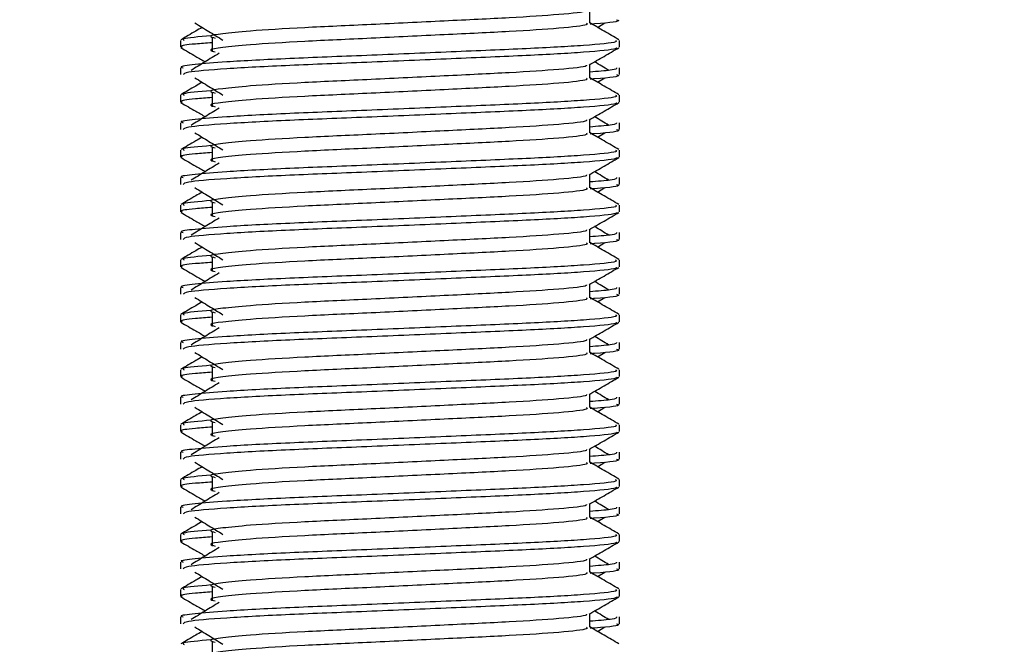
# Model space of a CAD drawing. Header units: millimetres. Extents: x 0 to 420, y 0 to 297.
# Tile 55 of 68: x 334.15 to 339.65, y 153.35 to 156.83. Entities that reach past the tile are written whole.
import ezdxf

# ---------------------------------------------------------------- set-up
doc = ezdxf.new("R2010")
doc.units = ezdxf.units.MM
doc.layers.add('QUOTE', color=174, linetype='Continuous')
doc.styles.add('SLDTEXTSTYLE3', font='TXT', dxfattribs={"width": 0.75})
doc.dimstyles.new('SLDDIMSTYLE1', dxfattribs={"dimtxt": 3, "dimasz": 3, "dimexe": 0, "dimexo": 0.0625, "dimgap": 0.75, "dimtad": 1, "dimlfac": 6.533088, "dimrnd": 1e-09, "dimzin": 12, "dimdsep": 46, "dimtxsty": 'SLDTEXTSTYLE3', "dimsah": 1, "dimcen": 0.09, "dimadec": 0, "dimazin": 3, "dimtfac": 1, "dimtdec": 3, "dimtofl": 0, "dimtmove": 0, "dimatfit": 3, "dimfxl": 0, "dimfrac": 2, "dimtolj": 1, "dimtzin": 12, "dimarcsym": 0})

# ---------------------------------------------------------------- blocks, each defined once
blk = doc.blocks.new('_D_1')
at = {"layer": 'QUOTE'}
for p, q in [((328.3247, 280.2243), (365.9198, 280.2243)), ((363.9198, 142.6018), (363.9198, 280.2243)), ((347.391, 142.6018), (365.9198, 142.6018))]:
    blk.add_line(p, q, dxfattribs=at)
for points in [[(363.9198, 280.2243), (363.4198, 277.2243), (364.4198, 277.2243)], [(363.9198, 142.6018), (364.4198, 145.6018), (363.4198, 145.6018)]]:
    blk.add_solid(points, dxfattribs=at)
at = {"layer": 'QUOTE', "insert": (360.0526, 206.4256), "char_height": 3, "attachment_point": 1, "rotation": 90, "style": 'SLDTEXTSTYLE3'}
blk.add_mtext('899,1', dxfattribs=at)

msp = doc.modelspace()

# ---------------------------------------------------------------- linework, layer by layer
at = {"color": 7, "linetype": 'Continuous', "lineweight": 25}
for p, q in [((337.3329, 156.8141), (337.3329, 156.8887)), ((337.3771, 156.7901), (337.4181, 156.8152)), ((335.0496, 156.718), (335.0496, 156.6799)), ((335.2258, 156.7307), (335.2258, 156.6542)), ((337.4986, 156.6799), (337.4986, 156.718)), ((335.0496, 156.565), (335.0496, 156.5269)), ((337.3329, 156.5079), (337.3329, 156.5826)), ((337.4986, 156.5269), (337.4986, 156.565)), ((337.3771, 156.484), (337.4181, 156.509)), ((335.0496, 156.4119), (335.0496, 156.3737)), ((335.2258, 156.4246), (335.2258, 156.348)), ((337.4986, 156.3737), (337.4986, 156.4119)), ((337.3329, 156.2018), (337.3329, 156.2764)), ((335.0496, 156.2589), (335.0496, 156.2207)), ((337.4986, 156.2207), (337.4986, 156.2589)), ((337.3771, 156.1778), (337.4181, 156.2029)), ((335.2258, 156.1184), (335.2258, 156.0419)), ((335.0496, 156.1058), (335.0496, 156.0676)), ((337.4986, 156.0676), (337.4986, 156.1058)), ((335.0496, 155.9527), (335.0496, 155.9146)), ((337.3329, 155.8957), (337.3329, 155.9703)), ((337.4986, 155.9146), (337.4986, 155.9527)), ((337.3771, 155.8717), (337.4181, 155.8968)), ((335.0496, 155.7996), (335.0496, 155.7615)), ((335.2258, 155.8123), (335.2258, 155.7358)), ((337.4986, 155.7615), (337.4986, 155.7996)), ((335.0496, 155.6466), (335.0496, 155.6085)), ((337.3329, 155.5895), (337.3329, 155.6642)), ((337.4986, 155.6085), (337.4986, 155.6466)), ((337.3771, 155.5656), (337.4181, 155.5906)), ((335.2258, 155.5062), (335.2258, 155.4296)), ((335.0496, 155.4935), (335.0496, 155.4553)), ((337.4986, 155.4553), (337.4986, 155.4935)), ((335.0496, 155.3405), (335.0496, 155.3023)), ((337.3329, 155.2834), (337.3329, 155.358)), ((337.4986, 155.3023), (337.4986, 155.3405)), ((337.3771, 155.2594), (337.4181, 155.2845)), ((335.0496, 155.1874), (335.0496, 155.1492)), ((335.2258, 155.2), (335.2258, 155.1235)), ((337.4986, 155.1492), (337.4986, 155.1874)), ((335.0496, 155.0343), (335.0496, 154.9962)), ((337.3329, 154.9772), (337.3329, 155.0519)), ((337.4986, 154.9962), (337.4986, 155.0343)), ((337.3771, 154.9533), (337.4181, 154.9784)), ((335.0496, 154.8812), (335.0496, 154.8431)), ((335.2258, 154.8939), (335.2258, 154.8174)), ((337.4986, 154.8431), (337.4986, 154.8812)), ((337.3329, 154.6711), (337.3329, 154.7458)), ((335.0496, 154.7282), (335.0496, 154.6901)), ((337.4986, 154.6901), (337.4986, 154.7282)), ((337.3771, 154.6471), (337.4181, 154.6722)), ((335.0496, 154.5751), (335.0496, 154.5369)), ((335.2258, 154.5878), (335.2258, 154.5112)), ((337.4986, 154.5369), (337.4986, 154.5751)), ((335.0496, 154.4221), (335.0496, 154.3839)), ((337.3329, 154.365), (337.3329, 154.4396)), ((337.4986, 154.3839), (337.4986, 154.4221)), ((337.3771, 154.341), (337.4181, 154.3661)), ((335.0496, 154.269), (335.0496, 154.2308)), ((335.2258, 154.2816), (335.2258, 154.2051)), ((337.4986, 154.2308), (337.4986, 154.269)), ((337.3329, 154.0588), (337.3329, 154.1335)), ((335.0496, 154.1159), (335.0496, 154.0778)), ((337.4986, 154.0778), (337.4986, 154.1159)), ((337.3771, 154.0349), (337.4181, 154.06)), ((335.2258, 153.9755), (335.2258, 153.899)), ((335.0496, 153.9628), (335.0496, 153.9247)), ((337.4986, 153.9247), (337.4986, 153.9628)), ((335.0496, 153.8098), (335.0496, 153.7717)), ((337.3329, 153.7527), (337.3329, 153.8274)), ((337.4986, 153.7717), (337.4986, 153.8098)), ((337.3771, 153.7287), (337.4181, 153.7538)), ((335.0496, 153.6567), (335.0496, 153.6185)), ((335.2258, 153.6694), (335.2258, 153.5928)), ((337.4986, 153.6185), (337.4986, 153.6567)), ((335.0496, 153.5037), (335.0496, 153.4655)), ((337.3329, 153.4466), (337.3329, 153.5212)), ((337.4986, 153.4655), (337.4986, 153.5037)), ((337.3771, 153.4226), (337.4181, 153.4477)), ((335.2258, 153.3632), (335.2258, 153.2867))]:
    msp.add_line(p, q, dxfattribs=at)
for points, knots in [([(337.3141, 156.8865), (337.3154, 156.8848), (337.321, 156.8771), (337.1769, 156.8614), (336.9001, 156.8435), (336.5237, 156.8257), (336.1151, 156.8055), (335.7281, 156.7886), (335.4421, 156.7712), (335.2773, 156.7546), (335.2003, 156.7423), (335.2303, 156.7341), (335.2437, 156.7304)], [0, 0, 0, 0, 0.0351066, 0.1561349, 0.2739528, 0.3916527, 0.5126988, 0.6290926, 0.7484115, 0.8401345, 0.9287498, 1, 1, 1, 1]), ([(337.4828, 156.833), (337.4872, 156.8316), (337.5101, 156.8242), (337.4512, 156.8151), (337.3443, 156.8083), (337.3362, 156.8077)], [0, 0, 0, 0, 0.1837303, 0.9385556, 1, 1, 1, 1]), ([(335.1711, 156.7901), (335.159, 156.7831), (335.1193, 156.7601), (335.0796, 156.7371), (335.0519, 156.7211)], [0, 0, 0, 0, 0.303338, 1, 1, 1, 1]), ([(335.1301, 156.8152), (335.1562, 156.7992), (335.2084, 156.7672), (335.2605, 156.7353), (335.2865, 156.7193)], [0, 0, 0, 0, 0.500011, 1, 1, 1, 1]), ([(337.3146, 156.8138), (337.318, 156.8109), (337.328, 156.802), (337.179, 156.7849), (336.8995, 156.767), (336.5239, 156.7492), (336.1151, 156.729), (335.7281, 156.712), (335.4421, 156.6947), (335.2773, 156.678), (335.2003, 156.6658), (335.2303, 156.6576), (335.2437, 156.6539)], [0, 0, 0, 0, 0.059132, 0.177163, 0.292064, 0.406849, 0.524898, 0.638409, 0.754774, 0.844226, 0.930647, 1, 1, 1, 1]), ([(337.4963, 156.7211), (337.4686, 156.7371), (337.4142, 156.7686), (337.3597, 156.8001), (337.3329, 156.8156)], [0, 0, 0, 0, 0.508368, 1, 1, 1, 1]), ([(337.4774, 156.718), (337.4812, 156.7151), (337.4927, 156.7062), (337.3205, 156.6892), (336.9974, 156.6713), (336.563, 156.6535), (336.0901, 156.6333), (335.643, 156.6164), (335.3107, 156.599), (335.1246, 156.5824), (335.0395, 156.5723), (335.0601, 156.5664), (335.0649, 156.565)], [0, 0, 0, 0, 0.0610772, 0.1845123, 0.3046768, 0.4247211, 0.5481742, 0.6668878, 0.7885815, 0.8821287, 0.9725098, 1, 1, 1, 1]), ([(335.219, 156.7431), (335.1527, 156.7375), (335.0509, 156.7288), (335.0656, 156.7208), (335.0708, 156.718)], [0, 0, 0, 0, 0.651043, 1, 1, 1, 1]), ([(335.0525, 156.6768), (335.0802, 156.6608), (335.1253, 156.6346), (335.1705, 156.6085), (335.1879, 156.5984)], [0, 0, 0, 0, 0.61317, 1, 1, 1, 1]), ([(335.2258, 156.7046), (335.1933, 156.7022), (335.0932, 156.6949), (335.0455, 156.6871), (335.057, 156.6812), (335.0597, 156.6799)], [0, 0, 0, 0, 0.270543, 0.831179, 1, 1, 1, 1]), ([(337.484, 156.6766), (337.4831, 156.6747), (337.4791, 156.6668), (337.3209, 156.6509), (336.9973, 156.6331), (336.5629, 156.6152), (336.0905, 156.595), (335.6414, 156.5781), (335.2879, 156.5592), (335.0749, 156.5411), (335.0682, 156.5311), (335.0654, 156.5269)], [0, 0, 0, 0, 0.0399117, 0.1661575, 0.2890582, 0.4118359, 0.5381002, 0.6595169, 0.7839817, 0.9096926, 1, 1, 1, 1]), ([(337.3296, 156.5806), (337.3573, 156.5967), (337.4127, 156.6287), (337.468, 156.6608), (337.4957, 156.6768)], [0, 0, 0, 0, 0.499936, 1, 1, 1, 1]), ([(335.2654, 156.6458), (335.2393, 156.6298), (335.1871, 156.5979), (335.135, 156.5659), (335.109, 156.55)], [0, 0, 0, 0, 0.49999, 1, 1, 1, 1]), ([(337.3141, 156.5804), (337.3154, 156.5787), (337.321, 156.571), (337.1769, 156.5552), (336.9001, 156.5374), (336.5237, 156.5196), (336.1151, 156.4994), (335.7281, 156.4824), (335.4421, 156.4651), (335.2773, 156.4484), (335.2003, 156.4362), (335.2303, 156.428), (335.2437, 156.4243)], [0, 0, 0, 0, 0.0351066, 0.1561349, 0.2739528, 0.3916527, 0.5126988, 0.6290926, 0.7484115, 0.8401345, 0.9287498, 1, 1, 1, 1]), ([(337.4833, 156.565), (337.484, 156.5604), (337.4852, 156.5527), (337.3771, 156.5443), (337.3329, 156.5409)], [0, 0, 0, 0, 0.590683, 1, 1, 1, 1]), ([(337.4392, 156.55), (337.4132, 156.5659), (337.3869, 156.5821), (337.3605, 156.5982), (337.3603, 156.5984)], [0, 0, 0, 0, 0.989832, 1, 1, 1, 1]), ([(335.1301, 156.509), (335.1562, 156.4931), (335.2084, 156.4611), (335.2605, 156.4291), (335.2865, 156.4132)], [0, 0, 0, 0, 0.500011, 1, 1, 1, 1]), ([(337.3146, 156.5077), (337.318, 156.5047), (337.328, 156.4958), (337.179, 156.4787), (336.8995, 156.4609), (336.5239, 156.443), (336.1151, 156.4228), (335.7281, 156.4059), (335.4421, 156.3885), (335.2773, 156.3719), (335.2003, 156.3597), (335.2303, 156.3514), (335.2437, 156.3478)], [0, 0, 0, 0, 0.059132, 0.177163, 0.292064, 0.406849, 0.524898, 0.638409, 0.754774, 0.844226, 0.930647, 1, 1, 1, 1]), ([(337.4963, 156.415), (337.4686, 156.431), (337.4142, 156.4625), (337.3597, 156.494), (337.3329, 156.5095)], [0, 0, 0, 0, 0.508368, 1, 1, 1, 1]), ([(337.4828, 156.5269), (337.4872, 156.5254), (337.5101, 156.5181), (337.4512, 156.509), (337.3443, 156.5021), (337.3362, 156.5016)], [0, 0, 0, 0, 0.1837303, 0.9385556, 1, 1, 1, 1]), ([(335.1711, 156.484), (335.159, 156.477), (335.1193, 156.454), (335.0796, 156.431), (335.0519, 156.415)], [0, 0, 0, 0, 0.303338, 1, 1, 1, 1]), ([(337.4774, 156.4119), (337.4812, 156.409), (337.4927, 156.4001), (337.3205, 156.3831), (336.9974, 156.3652), (336.563, 156.3474), (336.0901, 156.3272), (335.643, 156.3102), (335.3107, 156.2929), (335.1246, 156.2762), (335.0395, 156.2662), (335.0601, 156.2603), (335.0649, 156.2589)], [0, 0, 0, 0, 0.061077, 0.184512, 0.304677, 0.424721, 0.548174, 0.666888, 0.788581, 0.882129, 0.97251, 1, 1, 1, 1]), ([(335.2258, 156.3985), (335.1933, 156.3961), (335.0932, 156.3888), (335.0455, 156.381), (335.057, 156.3751), (335.0597, 156.3737)], [0, 0, 0, 0, 0.270543, 0.831179, 1, 1, 1, 1]), ([(335.219, 156.437), (335.1527, 156.4314), (335.0509, 156.4227), (335.0656, 156.4147), (335.0708, 156.4119)], [0, 0, 0, 0, 0.651043, 1, 1, 1, 1]), ([(335.0525, 156.3707), (335.0802, 156.3546), (335.1253, 156.3285), (335.1705, 156.3024), (335.1879, 156.2922)], [0, 0, 0, 0, 0.61317, 1, 1, 1, 1]), ([(337.484, 156.3704), (337.4831, 156.3685), (337.4791, 156.3606), (337.3209, 156.3448), (336.9973, 156.3269), (336.5629, 156.3091), (336.0905, 156.2889), (335.6414, 156.272), (335.2879, 156.253), (335.0749, 156.235), (335.0682, 156.2249), (335.0654, 156.2207)], [0, 0, 0, 0, 0.039912, 0.166158, 0.289058, 0.411836, 0.5381, 0.659517, 0.783982, 0.909693, 1, 1, 1, 1]), ([(335.2654, 156.3397), (335.2393, 156.3237), (335.1871, 156.2918), (335.135, 156.2598), (335.109, 156.2438)], [0, 0, 0, 0, 0.49999, 1, 1, 1, 1]), ([(337.3296, 156.2745), (337.3573, 156.2905), (337.4127, 156.3226), (337.468, 156.3546), (337.4957, 156.3707)], [0, 0, 0, 0, 0.499936, 1, 1, 1, 1]), ([(337.3141, 156.2743), (337.3154, 156.2725), (337.321, 156.2648), (337.1769, 156.2491), (336.9001, 156.2313), (336.5237, 156.2134), (336.1151, 156.1932), (335.7281, 156.1763), (335.4421, 156.1589), (335.2773, 156.1423), (335.2003, 156.1301), (335.2303, 156.1218), (335.2437, 156.1181)], [0, 0, 0, 0, 0.0351066, 0.1561349, 0.2739528, 0.3916527, 0.5126988, 0.6290926, 0.7484115, 0.8401345, 0.9287498, 1, 1, 1, 1]), ([(337.4392, 156.2438), (337.4132, 156.2598), (337.3869, 156.2759), (337.3605, 156.2921), (337.3603, 156.2922)], [0, 0, 0, 0, 0.989832, 1, 1, 1, 1]), ([(337.4833, 156.2589), (337.484, 156.2543), (337.4852, 156.2466), (337.3771, 156.2382), (337.3329, 156.2347)], [0, 0, 0, 0, 0.590683, 1, 1, 1, 1]), ([(337.4828, 156.2207), (337.4872, 156.2193), (337.5101, 156.212), (337.4512, 156.2028), (337.3443, 156.196), (337.3362, 156.1955)], [0, 0, 0, 0, 0.18373, 0.938556, 1, 1, 1, 1]), ([(335.1711, 156.1778), (335.159, 156.1708), (335.1193, 156.1478), (335.0796, 156.1248), (335.0519, 156.1088)], [0, 0, 0, 0, 0.303338, 1, 1, 1, 1]), ([(335.1301, 156.2029), (335.1562, 156.1869), (335.2084, 156.155), (335.2605, 156.123), (335.2865, 156.107)], [0, 0, 0, 0, 0.500011, 1, 1, 1, 1]), ([(337.3146, 156.2016), (337.318, 156.1986), (337.328, 156.1897), (337.179, 156.1726), (336.8995, 156.1547), (336.5239, 156.1369), (336.1151, 156.1167), (335.7281, 156.0998), (335.4421, 156.0824), (335.2773, 156.0658), (335.2003, 156.0536), (335.2303, 156.0453), (335.2437, 156.0416)], [0, 0, 0, 0, 0.059132, 0.177163, 0.292064, 0.406849, 0.524898, 0.638409, 0.754774, 0.844226, 0.930647, 1, 1, 1, 1]), ([(337.4963, 156.1088), (337.4686, 156.1248), (337.4142, 156.1564), (337.3597, 156.1879), (337.3329, 156.2034)], [0, 0, 0, 0, 0.508368, 1, 1, 1, 1]), ([(335.219, 156.1309), (335.1527, 156.1252), (335.0509, 156.1166), (335.0656, 156.1086), (335.0708, 156.1058)], [0, 0, 0, 0, 0.651043, 1, 1, 1, 1]), ([(337.4774, 156.1058), (337.4812, 156.1028), (337.4927, 156.094), (337.3205, 156.0769), (336.9974, 156.0591), (336.563, 156.0412), (336.0901, 156.021), (335.643, 156.0041), (335.3107, 155.9867), (335.1246, 155.9701), (335.0395, 155.9601), (335.0601, 155.9541), (335.0649, 155.9527)], [0, 0, 0, 0, 0.061077, 0.184512, 0.304677, 0.424721, 0.548174, 0.666888, 0.788581, 0.882129, 0.97251, 1, 1, 1, 1]), ([(335.0525, 156.0645), (335.0802, 156.0485), (335.1253, 156.0224), (335.1705, 155.9962), (335.1879, 155.9861)], [0, 0, 0, 0, 0.61317, 1, 1, 1, 1]), ([(335.2258, 156.0923), (335.1933, 156.09), (335.0932, 156.0826), (335.0455, 156.0749), (335.057, 156.069), (335.0597, 156.0676)], [0, 0, 0, 0, 0.270543, 0.831179, 1, 1, 1, 1]), ([(337.484, 156.0643), (337.4831, 156.0624), (337.4791, 156.0545), (337.3209, 156.0386), (336.9973, 156.0208), (336.5629, 156.003), (336.0905, 155.9828), (335.6414, 155.9658), (335.2879, 155.9469), (335.0749, 155.9288), (335.0682, 155.9188), (335.0654, 155.9146)], [0, 0, 0, 0, 0.039912, 0.166158, 0.289058, 0.411836, 0.5381, 0.659517, 0.783982, 0.909693, 1, 1, 1, 1]), ([(337.3296, 155.9684), (337.3573, 155.9844), (337.4127, 156.0165), (337.468, 156.0485), (337.4957, 156.0645)], [0, 0, 0, 0, 0.499936, 1, 1, 1, 1]), ([(335.2654, 156.0336), (335.2393, 156.0176), (335.1871, 155.9856), (335.135, 155.9537), (335.109, 155.9377)], [0, 0, 0, 0, 0.49999, 1, 1, 1, 1]), ([(337.3141, 155.9681), (337.3154, 155.9664), (337.321, 155.9587), (337.1769, 155.943), (336.9001, 155.9251), (336.5237, 155.9073), (336.1151, 155.8871), (335.7281, 155.8702), (335.4421, 155.8528), (335.2773, 155.8362), (335.2003, 155.8239), (335.2303, 155.8157), (335.2437, 155.812)], [0, 0, 0, 0, 0.0351066, 0.1561349, 0.2739528, 0.3916527, 0.5126988, 0.6290926, 0.7484115, 0.8401345, 0.9287498, 1, 1, 1, 1]), ([(337.4833, 155.9527), (337.484, 155.9482), (337.4852, 155.9404), (337.3771, 155.932), (337.3329, 155.9286)], [0, 0, 0, 0, 0.590683, 1, 1, 1, 1]), ([(337.4392, 155.9377), (337.4132, 155.9537), (337.3869, 155.9698), (337.3605, 155.9859), (337.3603, 155.9861)], [0, 0, 0, 0, 0.989832, 1, 1, 1, 1]), ([(335.1301, 155.8968), (335.1562, 155.8808), (335.2084, 155.8488), (335.2605, 155.8169), (335.2865, 155.8009)], [0, 0, 0, 0, 0.500011, 1, 1, 1, 1]), ([(337.3146, 155.8954), (337.318, 155.8925), (337.328, 155.8836), (337.179, 155.8665), (336.8995, 155.8486), (336.5239, 155.8308), (336.1151, 155.8106), (335.7281, 155.7936), (335.4421, 155.7763), (335.2773, 155.7596), (335.2003, 155.7474), (335.2303, 155.7392), (335.2437, 155.7355)], [0, 0, 0, 0, 0.059132, 0.177163, 0.292064, 0.406849, 0.524898, 0.638409, 0.754774, 0.844226, 0.930647, 1, 1, 1, 1]), ([(337.4963, 155.8027), (337.4686, 155.8187), (337.4142, 155.8502), (337.3597, 155.8817), (337.3329, 155.8972)], [0, 0, 0, 0, 0.508368, 1, 1, 1, 1]), ([(337.4828, 155.9146), (337.4872, 155.9132), (337.5101, 155.9058), (337.4512, 155.8967), (337.3443, 155.8899), (337.3362, 155.8893)], [0, 0, 0, 0, 0.18373, 0.938556, 1, 1, 1, 1]), ([(335.1711, 155.8717), (335.159, 155.8647), (335.1193, 155.8417), (335.0796, 155.8187), (335.0519, 155.8027)], [0, 0, 0, 0, 0.303338, 1, 1, 1, 1]), ([(337.4774, 155.7996), (337.4812, 155.7967), (337.4927, 155.7878), (337.3205, 155.7708), (336.9974, 155.7529), (336.563, 155.7351), (336.0901, 155.7149), (335.643, 155.698), (335.3107, 155.6806), (335.1246, 155.664), (335.0395, 155.6539), (335.0601, 155.648), (335.0649, 155.6466)], [0, 0, 0, 0, 0.061077, 0.184512, 0.304677, 0.424721, 0.548174, 0.666888, 0.788581, 0.882129, 0.97251, 1, 1, 1, 1]), ([(335.2258, 155.7862), (335.1933, 155.7838), (335.0932, 155.7765), (335.0455, 155.7687), (335.057, 155.7628), (335.0597, 155.7615)], [0, 0, 0, 0, 0.270543, 0.831179, 1, 1, 1, 1]), ([(335.219, 155.8247), (335.1527, 155.8191), (335.0509, 155.8104), (335.0656, 155.8024), (335.0708, 155.7996)], [0, 0, 0, 0, 0.651043, 1, 1, 1, 1]), ([(335.0525, 155.7584), (335.0802, 155.7424), (335.1253, 155.7162), (335.1705, 155.6901), (335.1879, 155.68)], [0, 0, 0, 0, 0.61317, 1, 1, 1, 1]), ([(337.484, 155.7582), (337.4831, 155.7563), (337.4791, 155.7484), (337.3209, 155.7325), (336.9973, 155.7147), (336.5629, 155.6968), (336.0905, 155.6766), (335.6414, 155.6597), (335.2879, 155.6408), (335.0749, 155.6227), (335.0682, 155.6127), (335.0654, 155.6085)], [0, 0, 0, 0, 0.039912, 0.166158, 0.289058, 0.411836, 0.5381, 0.659517, 0.783982, 0.909693, 1, 1, 1, 1]), ([(335.2654, 155.7274), (335.2393, 155.7114), (335.1871, 155.6795), (335.135, 155.6475), (335.109, 155.6316)], [0, 0, 0, 0, 0.49999, 1, 1, 1, 1]), ([(337.3296, 155.6622), (337.3573, 155.6783), (337.4127, 155.7103), (337.468, 155.7424), (337.4957, 155.7584)], [0, 0, 0, 0, 0.499936, 1, 1, 1, 1]), ([(337.4392, 155.6316), (337.4132, 155.6475), (337.3869, 155.6637), (337.3605, 155.6798), (337.3603, 155.68)], [0, 0, 0, 0, 0.989832, 1, 1, 1, 1]), ([(337.3141, 155.662), (337.3154, 155.6603), (337.321, 155.6526), (337.1769, 155.6368), (336.9001, 155.619), (336.5237, 155.6012), (336.1151, 155.581), (335.7281, 155.564), (335.4421, 155.5467), (335.2773, 155.53), (335.2003, 155.5178), (335.2303, 155.5096), (335.2437, 155.5059)], [0, 0, 0, 0, 0.0351066, 0.1561349, 0.2739528, 0.3916527, 0.5126988, 0.6290926, 0.7484115, 0.8401345, 0.9287498, 1, 1, 1, 1]), ([(337.4833, 155.6466), (337.484, 155.642), (337.4852, 155.6343), (337.3771, 155.6259), (337.3329, 155.6225)], [0, 0, 0, 0, 0.590683, 1, 1, 1, 1]), ([(335.1711, 155.5656), (335.159, 155.5586), (335.1193, 155.5356), (335.0796, 155.5126), (335.0519, 155.4966)], [0, 0, 0, 0, 0.303338, 1, 1, 1, 1]), ([(335.1301, 155.5906), (335.1562, 155.5747), (335.2084, 155.5427), (335.2605, 155.5107), (335.2865, 155.4948)], [0, 0, 0, 0, 0.500011, 1, 1, 1, 1]), ([(337.3146, 155.5893), (337.318, 155.5863), (337.328, 155.5774), (337.179, 155.5603), (336.8995, 155.5425), (336.5239, 155.5246), (336.1151, 155.5044), (335.7281, 155.4875), (335.4421, 155.4701), (335.2773, 155.4535), (335.2003, 155.4413), (335.2303, 155.433), (335.2437, 155.4294)], [0, 0, 0, 0, 0.059132, 0.177163, 0.292064, 0.406849, 0.524898, 0.638409, 0.754774, 0.844226, 0.930647, 1, 1, 1, 1]), ([(337.4963, 155.4966), (337.4686, 155.5126), (337.4142, 155.5441), (337.3597, 155.5756), (337.3329, 155.5911)], [0, 0, 0, 0, 0.5083681, 1, 1, 1, 1]), ([(337.4828, 155.6085), (337.4872, 155.607), (337.5101, 155.5997), (337.4512, 155.5906), (337.3443, 155.5837), (337.3362, 155.5832)], [0, 0, 0, 0, 0.18373, 0.938556, 1, 1, 1, 1]), ([(335.219, 155.5186), (335.1527, 155.5129), (335.0509, 155.5043), (335.0656, 155.4963), (335.0708, 155.4935)], [0, 0, 0, 0, 0.651043, 1, 1, 1, 1]), ([(337.4774, 155.4935), (337.4812, 155.4906), (337.4927, 155.4817), (337.3205, 155.4647), (336.9974, 155.4468), (336.563, 155.429), (336.0901, 155.4088), (335.643, 155.3918), (335.3107, 155.3745), (335.1246, 155.3578), (335.0395, 155.3478), (335.0601, 155.3419), (335.0649, 155.3405)], [0, 0, 0, 0, 0.061077, 0.184512, 0.304677, 0.424721, 0.548174, 0.666888, 0.788581, 0.882129, 0.97251, 1, 1, 1, 1]), ([(335.0525, 155.4523), (335.0802, 155.4362), (335.1253, 155.4101), (335.1705, 155.384), (335.1879, 155.3738)], [0, 0, 0, 0, 0.61317, 1, 1, 1, 1]), ([(335.2258, 155.4801), (335.1933, 155.4777), (335.0932, 155.4704), (335.0455, 155.4626), (335.057, 155.4567), (335.0597, 155.4553)], [0, 0, 0, 0, 0.270543, 0.831179, 1, 1, 1, 1]), ([(337.484, 155.452), (337.4831, 155.4501), (337.4791, 155.4422), (337.3209, 155.4264), (336.9973, 155.4085), (336.5629, 155.3907), (336.0905, 155.3705), (335.6414, 155.3536), (335.2879, 155.3346), (335.0749, 155.3166), (335.0682, 155.3065), (335.0654, 155.3023)], [0, 0, 0, 0, 0.039912, 0.166158, 0.289058, 0.411836, 0.5381, 0.659517, 0.783982, 0.909693, 1, 1, 1, 1]), ([(337.3296, 155.3561), (337.3573, 155.3721), (337.4127, 155.4042), (337.468, 155.4362), (337.4957, 155.4523)], [0, 0, 0, 0, 0.499936, 1, 1, 1, 1]), ([(335.2654, 155.4213), (335.2393, 155.4053), (335.1871, 155.3733), (335.135, 155.3414), (335.109, 155.3254)], [0, 0, 0, 0, 0.49999, 1, 1, 1, 1]), ([(337.3141, 155.3559), (337.3154, 155.3541), (337.321, 155.3464), (337.1769, 155.3307), (336.9001, 155.3129), (336.5237, 155.295), (336.1151, 155.2748), (335.7281, 155.2579), (335.4421, 155.2405), (335.2773, 155.2239), (335.2003, 155.2117), (335.2303, 155.2034), (335.2437, 155.1997)], [0, 0, 0, 0, 0.0351066, 0.1561349, 0.2739528, 0.3916527, 0.5126988, 0.6290926, 0.7484115, 0.8401345, 0.9287498, 1, 1, 1, 1]), ([(337.4833, 155.3405), (337.484, 155.3359), (337.4852, 155.3282), (337.3771, 155.3198), (337.3329, 155.3163)], [0, 0, 0, 0, 0.590683, 1, 1, 1, 1]), ([(337.4392, 155.3254), (337.4132, 155.3414), (337.3869, 155.3575), (337.3605, 155.3737), (337.3603, 155.3738)], [0, 0, 0, 0, 0.989832, 1, 1, 1, 1]), ([(337.4828, 155.3023), (337.4872, 155.3009), (337.5101, 155.2936), (337.4512, 155.2844), (337.3443, 155.2776), (337.3362, 155.2771)], [0, 0, 0, 0, 0.18373, 0.938556, 1, 1, 1, 1]), ([(335.1711, 155.2594), (335.159, 155.2524), (335.1193, 155.2294), (335.0796, 155.2064), (335.0519, 155.1904)], [0, 0, 0, 0, 0.303338, 1, 1, 1, 1]), ([(335.1301, 155.2845), (335.1562, 155.2685), (335.2084, 155.2366), (335.2605, 155.2046), (335.2865, 155.1886)], [0, 0, 0, 0, 0.500011, 1, 1, 1, 1]), ([(337.3146, 155.2832), (337.318, 155.2802), (337.328, 155.2713), (337.179, 155.2542), (336.8995, 155.2363), (336.5239, 155.2185), (336.1151, 155.1983), (335.7281, 155.1814), (335.4421, 155.164), (335.2773, 155.1474), (335.2003, 155.1352), (335.2303, 155.1269), (335.2437, 155.1232)], [0, 0, 0, 0, 0.059132, 0.177163, 0.292064, 0.406849, 0.524898, 0.638409, 0.754774, 0.844226, 0.930647, 1, 1, 1, 1]), ([(337.4963, 155.1904), (337.4686, 155.2064), (337.4142, 155.238), (337.3597, 155.2695), (337.3329, 155.285)], [0, 0, 0, 0, 0.508368, 1, 1, 1, 1]), ([(337.4774, 155.1874), (337.4812, 155.1844), (337.4927, 155.1756), (337.3205, 155.1585), (336.9974, 155.1407), (336.563, 155.1228), (336.0901, 155.1026), (335.643, 155.0857), (335.3107, 155.0683), (335.1246, 155.0517), (335.0395, 155.0417), (335.0601, 155.0357), (335.0649, 155.0343)], [0, 0, 0, 0, 0.0610772, 0.1845123, 0.3046768, 0.4247211, 0.5481742, 0.6668878, 0.7885815, 0.8821287, 0.9725098, 1, 1, 1, 1]), ([(335.219, 155.2125), (335.1527, 155.2068), (335.0509, 155.1981), (335.0656, 155.1902), (335.0708, 155.1874)], [0, 0, 0, 0, 0.651043, 1, 1, 1, 1]), ([(335.0525, 155.1461), (335.0802, 155.1301), (335.1253, 155.104), (335.1705, 155.0778), (335.1879, 155.0677)], [0, 0, 0, 0, 0.61317, 1, 1, 1, 1]), ([(335.2258, 155.1739), (335.1933, 155.1716), (335.0932, 155.1642), (335.0455, 155.1565), (335.057, 155.1506), (335.0597, 155.1492)], [0, 0, 0, 0, 0.270543, 0.831179, 1, 1, 1, 1]), ([(337.484, 155.1459), (337.4831, 155.144), (337.4791, 155.1361), (337.3209, 155.1202), (336.9973, 155.1024), (336.5629, 155.0846), (336.0905, 155.0644), (335.6414, 155.0474), (335.2879, 155.0285), (335.0749, 155.0104), (335.0682, 155.0004), (335.0654, 154.9962)], [0, 0, 0, 0, 0.039912, 0.166158, 0.289058, 0.411836, 0.5381, 0.659517, 0.783982, 0.909693, 1, 1, 1, 1]), ([(337.3296, 155.05), (337.3573, 155.066), (337.4127, 155.0981), (337.468, 155.1301), (337.4957, 155.1461)], [0, 0, 0, 0, 0.499936, 1, 1, 1, 1]), ([(335.2654, 155.1151), (335.2393, 155.0992), (335.1871, 155.0672), (335.135, 155.0353), (335.109, 155.0193)], [0, 0, 0, 0, 0.49999, 1, 1, 1, 1]), ([(337.4392, 155.0193), (337.4132, 155.0353), (337.3869, 155.0514), (337.3605, 155.0675), (337.3603, 155.0677)], [0, 0, 0, 0, 0.989832, 1, 1, 1, 1]), ([(337.3141, 155.0497), (337.3154, 155.048), (337.321, 155.0403), (337.1769, 155.0246), (336.9001, 155.0067), (336.5237, 154.9889), (336.1151, 154.9687), (335.7281, 154.9518), (335.4421, 154.9344), (335.2773, 154.9178), (335.2003, 154.9055), (335.2303, 154.8973), (335.2437, 154.8936)], [0, 0, 0, 0, 0.0351066, 0.1561349, 0.2739528, 0.3916527, 0.5126988, 0.6290926, 0.7484115, 0.8401345, 0.9287498, 1, 1, 1, 1]), ([(337.4833, 155.0343), (337.484, 155.0298), (337.4852, 155.022), (337.3771, 155.0136), (337.3329, 155.0102)], [0, 0, 0, 0, 0.590683, 1, 1, 1, 1]), ([(335.1301, 154.9784), (335.1562, 154.9624), (335.2084, 154.9304), (335.2605, 154.8985), (335.2865, 154.8825)], [0, 0, 0, 0, 0.5000113, 1, 1, 1, 1]), ([(337.3146, 154.977), (337.318, 154.974), (337.328, 154.9652), (337.179, 154.9481), (336.8995, 154.9302), (336.5239, 154.9124), (336.1151, 154.8922), (335.7281, 154.8752), (335.4421, 154.8579), (335.2773, 154.8412), (335.2003, 154.829), (335.2303, 154.8208), (335.2437, 154.8171)], [0, 0, 0, 0, 0.059132, 0.177163, 0.292064, 0.406849, 0.524898, 0.638409, 0.754774, 0.844226, 0.930647, 1, 1, 1, 1]), ([(337.4963, 154.8843), (337.4686, 154.9003), (337.4142, 154.9318), (337.3597, 154.9633), (337.3329, 154.9788)], [0, 0, 0, 0, 0.508368, 1, 1, 1, 1]), ([(337.4828, 154.9962), (337.4872, 154.9948), (337.5101, 154.9874), (337.4512, 154.9783), (337.3443, 154.9714), (337.3362, 154.9709)], [0, 0, 0, 0, 0.18373, 0.938556, 1, 1, 1, 1]), ([(335.1711, 154.9533), (335.159, 154.9463), (335.1193, 154.9233), (335.0796, 154.9003), (335.0519, 154.8843)], [0, 0, 0, 0, 0.3033381, 1, 1, 1, 1]), ([(335.219, 154.9063), (335.1527, 154.9007), (335.0509, 154.892), (335.0656, 154.884), (335.0708, 154.8812)], [0, 0, 0, 0, 0.651043, 1, 1, 1, 1]), ([(337.4774, 154.8812), (337.4812, 154.8783), (337.4927, 154.8694), (337.3205, 154.8524), (336.9974, 154.8345), (336.563, 154.8167), (336.0901, 154.7965), (335.643, 154.7796), (335.3107, 154.7622), (335.1246, 154.7456), (335.0395, 154.7355), (335.0601, 154.7296), (335.0649, 154.7282)], [0, 0, 0, 0, 0.061077, 0.184512, 0.304677, 0.424721, 0.548174, 0.666888, 0.788581, 0.882129, 0.97251, 1, 1, 1, 1]), ([(335.2258, 154.8678), (335.1933, 154.8654), (335.0932, 154.8581), (335.0455, 154.8503), (335.057, 154.8444), (335.0597, 154.8431)], [0, 0, 0, 0, 0.270543, 0.831179, 1, 1, 1, 1]), ([(335.0525, 154.84), (335.0802, 154.824), (335.1253, 154.7978), (335.1705, 154.7717), (335.1879, 154.7616)], [0, 0, 0, 0, 0.61317, 1, 1, 1, 1]), ([(337.484, 154.8398), (337.4831, 154.8379), (337.4791, 154.83), (337.3209, 154.8141), (336.9973, 154.7963), (336.5629, 154.7784), (336.0905, 154.7582), (335.6414, 154.7413), (335.2879, 154.7224), (335.0749, 154.7043), (335.0682, 154.6943), (335.0654, 154.6901)], [0, 0, 0, 0, 0.039912, 0.166158, 0.289058, 0.411836, 0.5381, 0.659517, 0.783982, 0.909693, 1, 1, 1, 1]), ([(335.2654, 154.809), (335.2393, 154.793), (335.1871, 154.7611), (335.135, 154.7291), (335.109, 154.7131)], [0, 0, 0, 0, 0.49999, 1, 1, 1, 1]), ([(337.3296, 154.7438), (337.3573, 154.7599), (337.4127, 154.7919), (337.468, 154.824), (337.4957, 154.84)], [0, 0, 0, 0, 0.499936, 1, 1, 1, 1]), ([(337.3141, 154.7436), (337.3154, 154.7419), (337.321, 154.7342), (337.1769, 154.7184), (336.9001, 154.7006), (336.5237, 154.6828), (336.1151, 154.6626), (335.7281, 154.6456), (335.4421, 154.6283), (335.2773, 154.6116), (335.2003, 154.5994), (335.2303, 154.5912), (335.2437, 154.5875)], [0, 0, 0, 0, 0.0351066, 0.1561349, 0.2739528, 0.3916527, 0.5126988, 0.6290926, 0.7484115, 0.8401345, 0.9287498, 1, 1, 1, 1]), ([(337.4392, 154.7131), (337.4132, 154.7291), (337.3869, 154.7453), (337.3605, 154.7614), (337.3603, 154.7616)], [0, 0, 0, 0, 0.989832, 1, 1, 1, 1]), ([(337.4833, 154.7282), (337.484, 154.7236), (337.4852, 154.7159), (337.3771, 154.7075), (337.3329, 154.7041)], [0, 0, 0, 0, 0.590683, 1, 1, 1, 1]), ([(337.4828, 154.6901), (337.4872, 154.6886), (337.5101, 154.6813), (337.4512, 154.6722), (337.3443, 154.6653), (337.3362, 154.6648)], [0, 0, 0, 0, 0.18373, 0.938556, 1, 1, 1, 1]), ([(335.1711, 154.6471), (335.159, 154.6402), (335.1193, 154.6172), (335.0796, 154.5942), (335.0519, 154.5782)], [0, 0, 0, 0, 0.303338, 1, 1, 1, 1]), ([(335.1301, 154.6722), (335.1562, 154.6563), (335.2084, 154.6243), (335.2605, 154.5923), (335.2865, 154.5764)], [0, 0, 0, 0, 0.500011, 1, 1, 1, 1]), ([(337.3146, 154.6709), (337.318, 154.6679), (337.328, 154.659), (337.179, 154.6419), (336.8995, 154.6241), (336.5239, 154.6062), (336.1151, 154.586), (335.7281, 154.5691), (335.4421, 154.5517), (335.2773, 154.5351), (335.2003, 154.5229), (335.2303, 154.5146), (335.2437, 154.511)], [0, 0, 0, 0, 0.059132, 0.177163, 0.292064, 0.406849, 0.524898, 0.638409, 0.754774, 0.844226, 0.930647, 1, 1, 1, 1]), ([(337.4963, 154.5782), (337.4686, 154.5942), (337.4142, 154.6257), (337.3597, 154.6572), (337.3329, 154.6727)], [0, 0, 0, 0, 0.508368, 1, 1, 1, 1]), ([(337.4774, 154.5751), (337.4812, 154.5722), (337.4927, 154.5633), (337.3205, 154.5463), (336.9974, 154.5284), (336.563, 154.5106), (336.0901, 154.4904), (335.643, 154.4734), (335.3107, 154.4561), (335.1246, 154.4394), (335.0395, 154.4294), (335.0601, 154.4235), (335.0649, 154.4221)], [0, 0, 0, 0, 0.061077, 0.184512, 0.304677, 0.424721, 0.548174, 0.666888, 0.788581, 0.882129, 0.97251, 1, 1, 1, 1]), ([(335.219, 154.6002), (335.1527, 154.5945), (335.0509, 154.5859), (335.0656, 154.5779), (335.0708, 154.5751)], [0, 0, 0, 0, 0.651043, 1, 1, 1, 1]), ([(335.0525, 154.5339), (335.0802, 154.5178), (335.1253, 154.4917), (335.1705, 154.4656), (335.1879, 154.4554)], [0, 0, 0, 0, 0.61317, 1, 1, 1, 1]), ([(335.2258, 154.5617), (335.1933, 154.5593), (335.0932, 154.552), (335.0455, 154.5442), (335.057, 154.5383), (335.0597, 154.5369)], [0, 0, 0, 0, 0.270543, 0.831179, 1, 1, 1, 1]), ([(337.484, 154.5336), (337.4831, 154.5317), (337.4791, 154.5238), (337.3209, 154.508), (336.9973, 154.4901), (336.5629, 154.4723), (336.0905, 154.4521), (335.6414, 154.4352), (335.2879, 154.4162), (335.0749, 154.3982), (335.0682, 154.3881), (335.0654, 154.3839)], [0, 0, 0, 0, 0.039912, 0.166158, 0.289058, 0.411836, 0.5381, 0.659517, 0.783982, 0.909693, 1, 1, 1, 1]), ([(337.3296, 154.4377), (337.3573, 154.4537), (337.4127, 154.4858), (337.468, 154.5178), (337.4957, 154.5339)], [0, 0, 0, 0, 0.499936, 1, 1, 1, 1]), ([(335.2654, 154.5029), (335.2393, 154.4869), (335.1871, 154.4549), (335.135, 154.423), (335.109, 154.407)], [0, 0, 0, 0, 0.49999, 1, 1, 1, 1]), ([(337.3141, 154.4375), (337.3154, 154.4357), (337.321, 154.428), (337.1769, 154.4123), (336.9001, 154.3945), (336.5237, 154.3766), (336.1151, 154.3564), (335.7281, 154.3395), (335.4421, 154.3221), (335.2773, 154.3055), (335.2003, 154.2933), (335.2303, 154.285), (335.2437, 154.2813)], [0, 0, 0, 0, 0.035107, 0.156135, 0.273953, 0.391653, 0.512699, 0.629093, 0.748412, 0.840135, 0.92875, 1, 1, 1, 1]), ([(337.4833, 154.4221), (337.484, 154.4175), (337.4852, 154.4098), (337.3771, 154.4014), (337.3329, 154.3979)], [0, 0, 0, 0, 0.590683, 1, 1, 1, 1]), ([(337.4392, 154.407), (337.4132, 154.423), (337.3869, 154.4391), (337.3605, 154.4553), (337.3603, 154.4554)], [0, 0, 0, 0, 0.989832, 1, 1, 1, 1]), ([(335.1301, 154.3661), (335.1562, 154.3501), (335.2084, 154.3182), (335.2605, 154.2862), (335.2865, 154.2702)], [0, 0, 0, 0, 0.500011, 1, 1, 1, 1]), ([(337.3146, 154.3647), (337.318, 154.3618), (337.328, 154.3529), (337.179, 154.3358), (336.8995, 154.3179), (336.5239, 154.3001), (336.1151, 154.2799), (335.7281, 154.263), (335.4421, 154.2456), (335.2773, 154.229), (335.2003, 154.2167), (335.2303, 154.2085), (335.2437, 154.2048)], [0, 0, 0, 0, 0.059132, 0.177163, 0.292064, 0.406849, 0.524898, 0.638409, 0.754774, 0.844226, 0.930647, 1, 1, 1, 1]), ([(337.4963, 154.272), (337.4686, 154.288), (337.4142, 154.3196), (337.3597, 154.3511), (337.3329, 154.3666)], [0, 0, 0, 0, 0.508368, 1, 1, 1, 1]), ([(337.4828, 154.3839), (337.4872, 154.3825), (337.5101, 154.3752), (337.4512, 154.366), (337.3443, 154.3592), (337.3362, 154.3587)], [0, 0, 0, 0, 0.18373, 0.938556, 1, 1, 1, 1]), ([(335.1711, 154.341), (335.159, 154.334), (335.1193, 154.311), (335.0796, 154.288), (335.0519, 154.272)], [0, 0, 0, 0, 0.303338, 1, 1, 1, 1]), ([(337.4774, 154.269), (337.4812, 154.266), (337.4927, 154.2572), (337.3205, 154.2401), (336.9974, 154.2223), (336.563, 154.2044), (336.0901, 154.1842), (335.643, 154.1673), (335.3107, 154.1499), (335.1246, 154.1333), (335.0395, 154.1233), (335.0601, 154.1173), (335.0649, 154.1159)], [0, 0, 0, 0, 0.061077, 0.184512, 0.304677, 0.424721, 0.548174, 0.666888, 0.788581, 0.882129, 0.97251, 1, 1, 1, 1]), ([(335.2258, 154.2555), (335.1933, 154.2532), (335.0932, 154.2458), (335.0455, 154.2381), (335.057, 154.2322), (335.0597, 154.2308)], [0, 0, 0, 0, 0.270543, 0.831179, 1, 1, 1, 1]), ([(335.219, 154.2941), (335.1527, 154.2884), (335.0509, 154.2797), (335.0656, 154.2718), (335.0708, 154.269)], [0, 0, 0, 0, 0.651043, 1, 1, 1, 1]), ([(335.0525, 154.2277), (335.0802, 154.2117), (335.1253, 154.1856), (335.1705, 154.1594), (335.1879, 154.1493)], [0, 0, 0, 0, 0.61317, 1, 1, 1, 1]), ([(337.484, 154.2275), (337.4831, 154.2256), (337.4791, 154.2177), (337.3209, 154.2018), (336.9973, 154.184), (336.5629, 154.1662), (336.0905, 154.146), (335.6414, 154.129), (335.2879, 154.1101), (335.0749, 154.092), (335.0682, 154.082), (335.0654, 154.0778)], [0, 0, 0, 0, 0.039912, 0.166158, 0.289058, 0.411836, 0.5381, 0.659517, 0.783982, 0.909693, 1, 1, 1, 1]), ([(335.2654, 154.1967), (335.2393, 154.1808), (335.1871, 154.1488), (335.135, 154.1169), (335.109, 154.1009)], [0, 0, 0, 0, 0.49999, 1, 1, 1, 1]), ([(337.3296, 154.1316), (337.3573, 154.1476), (337.4127, 154.1797), (337.468, 154.2117), (337.4957, 154.2277)], [0, 0, 0, 0, 0.499936, 1, 1, 1, 1]), ([(337.4392, 154.1009), (337.4132, 154.1169), (337.3869, 154.133), (337.3605, 154.1491), (337.3603, 154.1493)], [0, 0, 0, 0, 0.989832, 1, 1, 1, 1]), ([(337.3141, 154.1313), (337.3154, 154.1296), (337.321, 154.1219), (337.1769, 154.1062), (336.9001, 154.0883), (336.5237, 154.0705), (336.1151, 154.0503), (335.7281, 154.0334), (335.4421, 154.016), (335.2773, 153.9994), (335.2003, 153.9871), (335.2303, 153.9789), (335.2437, 153.9752)], [0, 0, 0, 0, 0.035107, 0.156135, 0.273953, 0.391653, 0.512699, 0.629093, 0.748412, 0.840135, 0.92875, 1, 1, 1, 1]), ([(337.4833, 154.1159), (337.484, 154.1114), (337.4852, 154.1036), (337.3771, 154.0952), (337.3329, 154.0918)], [0, 0, 0, 0, 0.590683, 1, 1, 1, 1]), ([(337.4828, 154.0778), (337.4872, 154.0764), (337.5101, 154.069), (337.4512, 154.0599), (337.3443, 154.053), (337.3362, 154.0525)], [0, 0, 0, 0, 0.18373, 0.938556, 1, 1, 1, 1]), ([(335.1711, 154.0349), (335.159, 154.0279), (335.1193, 154.0049), (335.0796, 153.9819), (335.0519, 153.9659)], [0, 0, 0, 0, 0.3033381, 1, 1, 1, 1]), ([(335.1301, 154.06), (335.1562, 154.044), (335.2084, 154.012), (335.2605, 153.9801), (335.2865, 153.9641)], [0, 0, 0, 0, 0.500011, 1, 1, 1, 1]), ([(337.3146, 154.0586), (337.318, 154.0556), (337.328, 154.0468), (337.179, 154.0297), (336.8995, 154.0118), (336.5239, 153.994), (336.1151, 153.9738), (335.7281, 153.9568), (335.4421, 153.9395), (335.2773, 153.9228), (335.2003, 153.9106), (335.2303, 153.9024), (335.2437, 153.8987)], [0, 0, 0, 0, 0.059132, 0.177163, 0.292064, 0.406849, 0.524898, 0.638409, 0.754774, 0.844226, 0.930647, 1, 1, 1, 1]), ([(337.4963, 153.9659), (337.4686, 153.9819), (337.4142, 154.0134), (337.3597, 154.0449), (337.3329, 154.0604)], [0, 0, 0, 0, 0.508368, 1, 1, 1, 1]), ([(335.219, 153.9879), (335.1527, 153.9823), (335.0509, 153.9736), (335.0656, 153.9656), (335.0708, 153.9628)], [0, 0, 0, 0, 0.651043, 1, 1, 1, 1]), ([(337.4774, 153.9628), (337.4812, 153.9599), (337.4927, 153.951), (337.3205, 153.934), (336.9974, 153.9161), (336.563, 153.8983), (336.0901, 153.8781), (335.643, 153.8612), (335.3107, 153.8438), (335.1246, 153.8272), (335.0395, 153.8171), (335.0601, 153.8112), (335.0649, 153.8098)], [0, 0, 0, 0, 0.061077, 0.184512, 0.304677, 0.424721, 0.548174, 0.666888, 0.788581, 0.882129, 0.97251, 1, 1, 1, 1]), ([(335.0525, 153.9216), (335.0802, 153.9056), (335.1253, 153.8794), (335.1705, 153.8533), (335.1879, 153.8432)], [0, 0, 0, 0, 0.61317, 1, 1, 1, 1]), ([(335.2258, 153.9494), (335.1933, 153.947), (335.0932, 153.9397), (335.0455, 153.9319), (335.057, 153.926), (335.0597, 153.9247)], [0, 0, 0, 0, 0.270543, 0.831179, 1, 1, 1, 1]), ([(337.484, 153.9214), (337.4831, 153.9195), (337.4791, 153.9116), (337.3209, 153.8957), (336.9973, 153.8779), (336.5629, 153.86), (336.0905, 153.8398), (335.6414, 153.8229), (335.2879, 153.804), (335.0749, 153.7859), (335.0682, 153.7759), (335.0654, 153.7717)], [0, 0, 0, 0, 0.0399117, 0.1661575, 0.2890582, 0.4118359, 0.5381002, 0.6595169, 0.7839817, 0.9096926, 1, 1, 1, 1]), ([(337.3296, 153.8254), (337.3573, 153.8415), (337.4127, 153.8735), (337.468, 153.9056), (337.4957, 153.9216)], [0, 0, 0, 0, 0.499936, 1, 1, 1, 1]), ([(335.2654, 153.8906), (335.2393, 153.8746), (335.1871, 153.8427), (335.135, 153.8107), (335.109, 153.7947)], [0, 0, 0, 0, 0.49999, 1, 1, 1, 1]), ([(337.3141, 153.8252), (337.3154, 153.8235), (337.321, 153.8158), (337.1769, 153.8), (336.9001, 153.7822), (336.5237, 153.7644), (336.1151, 153.7442), (335.7281, 153.7272), (335.4421, 153.7099), (335.2773, 153.6932), (335.2003, 153.681), (335.2303, 153.6728), (335.2437, 153.6691)], [0, 0, 0, 0, 0.035107, 0.156135, 0.273953, 0.391653, 0.512699, 0.629093, 0.748412, 0.840135, 0.92875, 1, 1, 1, 1]), ([(337.4833, 153.8098), (337.484, 153.8052), (337.4852, 153.7975), (337.3771, 153.7891), (337.3329, 153.7857)], [0, 0, 0, 0, 0.590683, 1, 1, 1, 1]), ([(337.4392, 153.7947), (337.4132, 153.8107), (337.3869, 153.8269), (337.3605, 153.843), (337.3603, 153.8432)], [0, 0, 0, 0, 0.989832, 1, 1, 1, 1]), ([(335.1301, 153.7538), (335.1562, 153.7379), (335.2084, 153.7059), (335.2605, 153.6739), (335.2865, 153.658)], [0, 0, 0, 0, 0.500011, 1, 1, 1, 1]), ([(337.3146, 153.7525), (337.318, 153.7495), (337.328, 153.7406), (337.179, 153.7235), (336.8995, 153.7057), (336.5239, 153.6878), (336.1151, 153.6676), (335.7281, 153.6507), (335.4421, 153.6333), (335.2773, 153.6167), (335.2003, 153.6045), (335.2303, 153.5962), (335.2437, 153.5926)], [0, 0, 0, 0, 0.059132, 0.177163, 0.292064, 0.406849, 0.524898, 0.638409, 0.754774, 0.844226, 0.930647, 1, 1, 1, 1]), ([(337.4963, 153.6598), (337.4686, 153.6758), (337.4142, 153.7073), (337.3597, 153.7388), (337.3329, 153.7543)], [0, 0, 0, 0, 0.508368, 1, 1, 1, 1]), ([(337.4828, 153.7717), (337.4872, 153.7702), (337.5101, 153.7629), (337.4512, 153.7538), (337.3443, 153.7469), (337.3362, 153.7464)], [0, 0, 0, 0, 0.18373, 0.938556, 1, 1, 1, 1]), ([(335.1711, 153.7287), (335.159, 153.7218), (335.1193, 153.6988), (335.0796, 153.6758), (335.0519, 153.6598)], [0, 0, 0, 0, 0.3033381, 1, 1, 1, 1]), ([(337.4774, 153.6567), (337.4812, 153.6538), (337.4927, 153.6449), (337.3205, 153.6278), (336.9974, 153.61), (336.563, 153.5922), (336.0901, 153.572), (335.643, 153.555), (335.3107, 153.5377), (335.1246, 153.521), (335.0395, 153.511), (335.0601, 153.5051), (335.0649, 153.5037)], [0, 0, 0, 0, 0.061077, 0.184512, 0.304677, 0.424721, 0.548174, 0.666888, 0.788581, 0.882129, 0.97251, 1, 1, 1, 1]), ([(335.2258, 153.6433), (335.1933, 153.6409), (335.0932, 153.6336), (335.0455, 153.6258), (335.057, 153.6199), (335.0597, 153.6185)], [0, 0, 0, 0, 0.2705432, 0.831179, 1, 1, 1, 1]), ([(335.219, 153.6818), (335.1527, 153.6761), (335.0509, 153.6675), (335.0656, 153.6595), (335.0708, 153.6567)], [0, 0, 0, 0, 0.651043, 1, 1, 1, 1]), ([(335.0525, 153.6155), (335.0802, 153.5994), (335.1253, 153.5733), (335.1705, 153.5472), (335.1879, 153.537)], [0, 0, 0, 0, 0.61317, 1, 1, 1, 1]), ([(337.484, 153.6152), (337.4831, 153.6133), (337.4791, 153.6054), (337.3209, 153.5896), (336.9973, 153.5717), (336.5629, 153.5539), (336.0905, 153.5337), (335.6414, 153.5168), (335.2879, 153.4978), (335.0749, 153.4798), (335.0682, 153.4697), (335.0654, 153.4655)], [0, 0, 0, 0, 0.039912, 0.166158, 0.289058, 0.411836, 0.5381, 0.659517, 0.783982, 0.909693, 1, 1, 1, 1]), ([(335.2654, 153.5845), (335.2393, 153.5685), (335.1871, 153.5365), (335.135, 153.5046), (335.109, 153.4886)], [0, 0, 0, 0, 0.49999, 1, 1, 1, 1]), ([(337.3296, 153.5193), (337.3573, 153.5353), (337.4127, 153.5674), (337.468, 153.5994), (337.4957, 153.6155)], [0, 0, 0, 0, 0.499936, 1, 1, 1, 1]), ([(337.4392, 153.4886), (337.4132, 153.5046), (337.3869, 153.5207), (337.3605, 153.5369), (337.3603, 153.537)], [0, 0, 0, 0, 0.989832, 1, 1, 1, 1]), ([(337.3141, 153.5191), (337.3154, 153.5173), (337.321, 153.5096), (337.1769, 153.4939), (336.9001, 153.4761), (336.5237, 153.4582), (336.1151, 153.438), (335.7281, 153.4211), (335.4421, 153.4037), (335.2773, 153.3871), (335.2003, 153.3749), (335.2303, 153.3666), (335.2437, 153.3629)], [0, 0, 0, 0, 0.035107, 0.156135, 0.273953, 0.391653, 0.512699, 0.629093, 0.748412, 0.840135, 0.92875, 1, 1, 1, 1]), ([(337.4833, 153.5037), (337.484, 153.4991), (337.4852, 153.4914), (337.3771, 153.483), (337.3329, 153.4795)], [0, 0, 0, 0, 0.590683, 1, 1, 1, 1]), ([(335.1711, 153.4226), (335.159, 153.4156), (335.1193, 153.3926), (335.0796, 153.3696), (335.0519, 153.3536)], [0, 0, 0, 0, 0.3033381, 1, 1, 1, 1]), ([(335.1301, 153.4477), (335.1562, 153.4317), (335.2084, 153.3998), (335.2605, 153.3678), (335.2865, 153.3518)], [0, 0, 0, 0, 0.500011, 1, 1, 1, 1]), ([(337.3146, 153.4463), (337.318, 153.4434), (337.328, 153.4345), (337.179, 153.4174), (336.8995, 153.3995), (336.5239, 153.3817), (336.1151, 153.3615), (335.7281, 153.3446), (335.4421, 153.3272), (335.2773, 153.3106), (335.2003, 153.2983), (335.2303, 153.2901), (335.2437, 153.2864)], [0, 0, 0, 0, 0.059132, 0.177163, 0.292064, 0.406849, 0.524898, 0.638409, 0.754774, 0.844226, 0.930647, 1, 1, 1, 1]), ([(337.4963, 153.3536), (337.4686, 153.3696), (337.4142, 153.4012), (337.3597, 153.4327), (337.3329, 153.4482)], [0, 0, 0, 0, 0.508368, 1, 1, 1, 1]), ([(337.4828, 153.4655), (337.4872, 153.4641), (337.5101, 153.4568), (337.4512, 153.4476), (337.3443, 153.4408), (337.3362, 153.4403)], [0, 0, 0, 0, 0.18373, 0.938556, 1, 1, 1, 1]), ([(335.219, 153.3757), (335.1527, 153.37), (335.0509, 153.3613), (335.0656, 153.3534), (335.0708, 153.3506)], [0, 0, 0, 0, 0.651043, 1, 1, 1, 1])]:
    msp.add_open_spline(points, degree=3, knots=knots, dxfattribs=at)

# ---------------------------------------------------------------- dimensions: what is measured, and where the dimension line sits
at = {"layer": 'QUOTE'}
dim = msp.add_linear_dim(base=(363.9198, 280.2243), p1=(345.391, 142.6018), p2=(326.3247, 280.2243), angle=90, dimstyle='SLDDIMSTYLE1', dxfattribs=at)
dim.commit()
dim.dimension.update_dxf_attribs({"geometry": '_D_1', "text_midpoint": (363.9198, 211.4131), "dimtype": 160})

doc.saveas('drawing.dxf')
